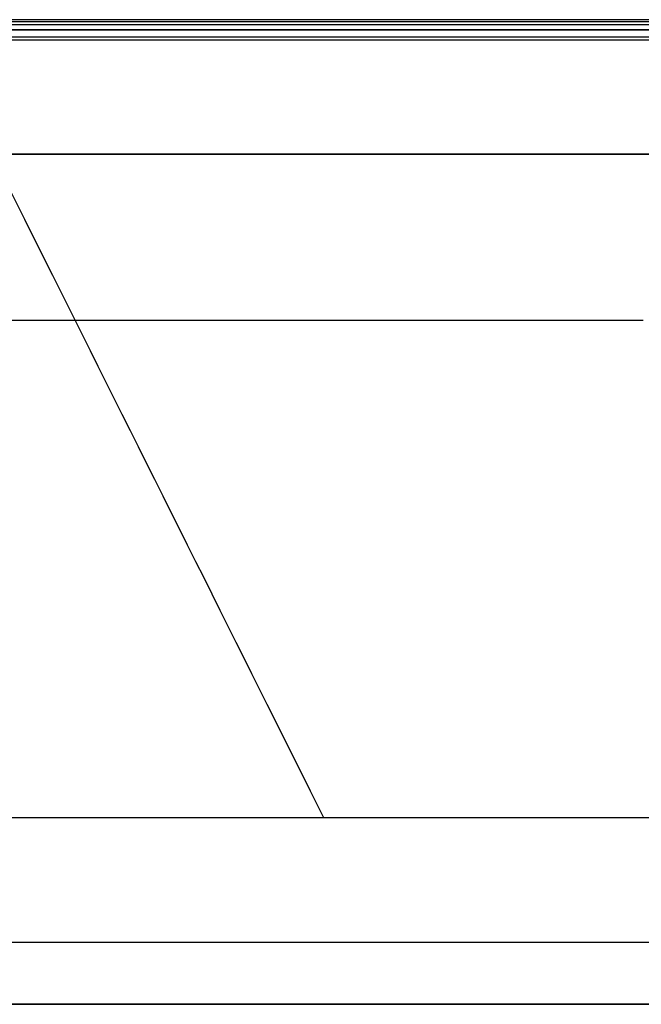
# Model space of a CAD drawing. Header units: millimetres. Extents: x -365 to 360, y 0 to 720.
# Tile 256 of 256: x -150 to 0, y 482 to 719. Entities that reach past the tile are written whole.
import ezdxf

# ---------------------------------------------------------------- set-up
doc = ezdxf.new("R2010")
doc.units = ezdxf.units.MM
doc.header["$MEASUREMENT"] = 0
doc.layers.add('IGES LEVEL 32', color=7, linetype='Continuous')
doc.layers.add('IGES LEVEL 42', color=7, linetype='Continuous')

msp = doc.modelspace()

# ---------------------------------------------------------------- linework, layer by layer
at = {"layer": 'IGES LEVEL 32'}
for points in [[(-332.5, 687, -315), (0, 687, -315), (332.5, 687, -315)], [(332.5, 687, -333), (0, 687, -333), (-332.5, 687, -333)]]:
    msp.add_open_spline(points, degree=2, dxfattribs=at)
at = {"layer": 'IGES LEVEL 32', "color": 255}
for points in [[(-332.5, 687, -333), (0, 687, -333), (332.5, 687, -333)], [(332.5, 687, -315), (0, 687, -315), (-332.5, 687, -315)], [(-332.5, 687, -324), (0, 687, -324), (332.5, 687, -324)], [(-332.5, 687, -315), (0, 687, -315), (332.5, 687, -315)], [(332.5, 687, -333), (0, 687, -333), (-332.5, 687, -333)], [(332.5, 482, -315), (0, 482, -315), (-332.5, 482, -315)], [(-332.5, 482, -333), (0, 482, -333), (332.5, 482, -333)]]:
    msp.add_open_spline(points, degree=2, dxfattribs=at)
at = {"layer": 'IGES LEVEL 42', "color": 253}
for points, degree in [([(346.45, 719.45, -338.49), (0, 719.45, -338.49), (-346.45, 719.45, -338.49)], 2), ([(345.93, 718.93, -336.41), (0, 718.93, -336.41), (-345.93, 718.93, -336.41)], 2), ([(345.18, 718.18, -340.2), (0, 718.18, -340.2), (-345.18, 718.18, -340.2)], 2), ([(-344, 717, -340.5), (0, 717, -340.5), (344, 717, -340.5)], 2), ([(344, 717, -340.5), (0, 717, -340.5), (-344, 717, -340.5)], 2), ([(342.23, 715.23, -339.77), (0, 715.23, -339.77), (-342.23, 715.23, -339.77)], 2), ([(-342, 717, -318), (-171, 717, -318), (0, 717, -318)], 2), ([(-342, 717, -335.5), (0, 717, -335.5), (342, 717, -335.5)], 2), ([(342, 717, -318), (0, 717, -318), (-342, 717, -318)], 2), ([(-342, 717, -326.75), (0, 717, -326.75), (342, 717, -326.75)], 2), ([(-342, 717, -335.5), (0, 717, -335.5), (342, 717, -335.5)], 2), ([(-77, 527, -223), (-110.33, 593.67, -223), (-172, 717, -251.33), (-172, 717, -318)], 3), ([(341.5, 714.5, -338), (0, 714.5, -338), (-341.5, 714.5, -338)], 2), ([(341.5, 714.5, -338), (0, 714.5, -338), (-341.5, 714.5, -338)], 2), ([(-251.56, 647, -245.5), (-125.78, 647, -245.5), (0, 647, -245.5)], 2), ([(154, 527, -223), (0, 527, -223), (-154, 527, -223)], 2), ([(0, 527, -223), (-77, 527, -223), (-154, 527, -223)], 2), ([(-341.5, 497, -338), (0, 497, -338), (341.5, 497, -338)], 2), ([(-154, 497, -223), (0, 497, -223), (154, 497, -223)], 2)]:
    msp.add_open_spline(points, degree=degree, dxfattribs=at)
at = {"layer": 'IGES LEVEL 42'}
for points in [[(344, 717, -340.5), (0, 717, -340.5), (-344, 717, -340.5)], [(0, 717, -318), (-171, 717, -318), (-342, 717, -318)], [(-342, 717, -335.5), (0, 717, -335.5), (342, 717, -335.5)], [(341.5, 714.5, -338), (0, 714.5, -338), (-341.5, 714.5, -338)], [(0, 527, -223), (-77, 527, -223), (-154, 527, -223)]]:
    msp.add_open_spline(points, degree=2, dxfattribs=at)

doc.saveas('drawing.dxf')
